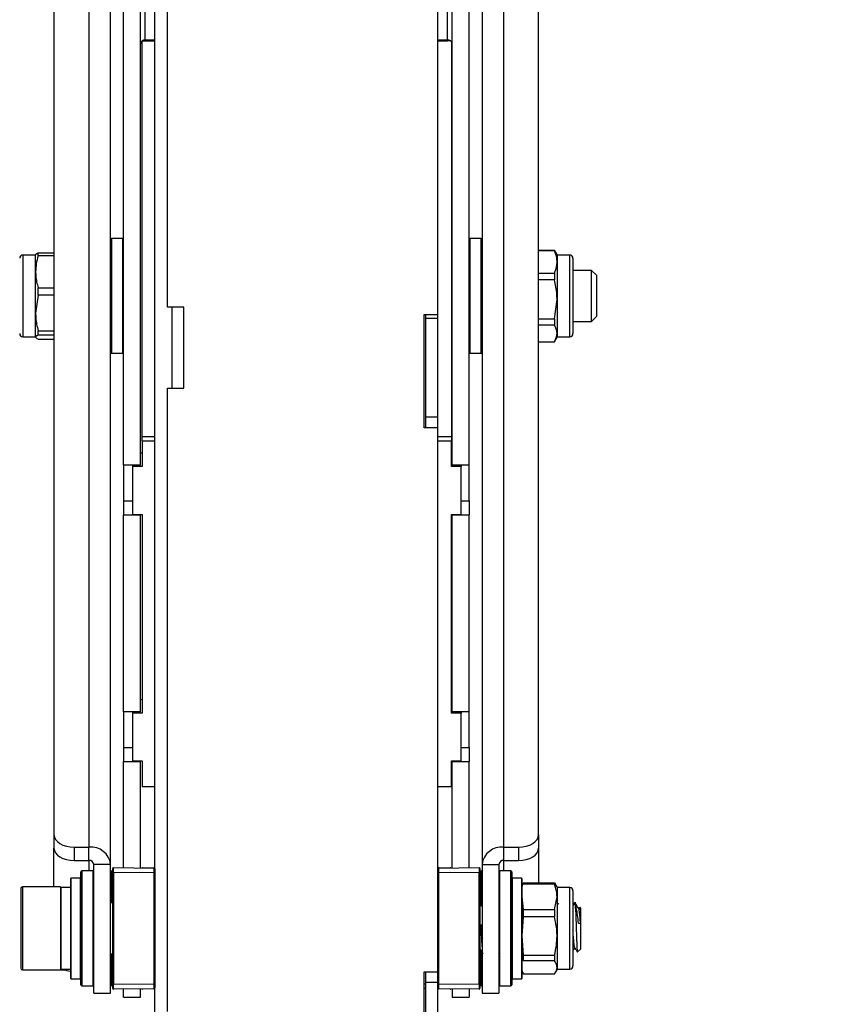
# Model space of a CAD drawing. Header units: inches. Extents: x 5 to 165, y 3 to 108.
# Tile 86 of 139: x 129.84 to 134.86, y 42.28 to 48.36. Entities that reach past the tile are written whole.
import ezdxf

# ---------------------------------------------------------------- set-up
doc = ezdxf.new("R2010")
doc.units = ezdxf.units.IN
doc.header["$LTSCALE"] = 10
doc.header["$MEASUREMENT"] = 0
doc.styles.add('SLDTEXTSTYLE0', font='TXT', dxfattribs={"width": 0.75})
doc.dimstyles.new('SLDDIMSTYLE3', dxfattribs={"dimtxt": 1.377953, "dimasz": 1.56, "dimexe": 0, "dimexo": 0.0625, "dimgap": 0.344488, "dimtad": 0, "dimtih": 1, "dimtoh": 1, "dimrnd": 1e-09, "dimzin": 12, "dimdsep": 46, "dimtxsty": 'SLDTEXTSTYLE0', "dimsah": 1, "dimcen": 0.09, "dimadec": 0, "dimazin": 3, "dimtfac": 1, "dimtofl": 0, "dimtmove": 0, "dimatfit": 3, "dimfxl": 1, "dimfrac": 2, "dimtolj": 1, "dimtzin": 12, "dimarcsym": 0})

# ---------------------------------------------------------------- blocks, each defined once
blk = doc.blocks.new('_D_9')
at = {"color": 1, "linetype": 'Continuous', "lineweight": 18}
for p, q in [((137.1954, 54.4413), (123.2985, 54.4413)), ((124.5485, 54.4413), (124.5485, 47.3277)), ((121.7486, 44.8392), (121.3287, 44.8392)), ((121.3287, 44.8392), (121.3287, 42.6517)), ((127.3484, 44.8392), (127.7683, 44.8392)), ((127.7683, 44.8392), (127.7683, 42.6517)), ((121.3287, 42.6517), (121.7486, 42.6517)), ((127.7683, 42.6517), (127.3484, 42.6517)), ((124.5485, 33.9499), (124.5485, 42.3718)), ((137.0954, 33.9499), (123.2985, 33.9499))]:
    blk.add_line(p, q, dxfattribs=at)
for points in [[(124.5485, 54.4413), (124.2885, 52.8813), (124.8085, 52.8813)], [(124.5485, 33.9499), (124.8085, 35.5099), (124.2885, 35.5099)]]:
    blk.add_solid(points, dxfattribs=at)
at = {"color": 1, "linetype": 'Continuous', "lineweight": 18, "char_height": 1.37795, "attachment_point": 1, "style": 'SLDTEXTSTYLE0'}
for s, insert in [('20.49', (122.2577, 46.8954)), ('520.48', (121.7486, 44.428))]:
    blk.add_mtext(s, dxfattribs=dict(at, insert=insert))

msp = doc.modelspace()

# ---------------------------------------------------------------- linework, layer by layer
at = {"color": 7, "linetype": 'Continuous', "lineweight": 25}
for p, q in [((132.427442, 46.541265), (132.427442, 50.491265)), ((130.055442, 50.305359), (130.055442, 43.327593)), ((133.049442, 43.327593), (133.049442, 50.309296)), ((130.485442, 45.609313), (130.485442, 50.224585)), ((130.589442, 45.609313), (130.589442, 50.224585)), ((132.515442, 45.609313), (132.515442, 50.224585)), ((132.619442, 45.609313), (132.619442, 50.224585)), ((130.405442, 43.145155), (130.405442, 50.211765)), ((132.699442, 50.211765), (132.699442, 43.145155)), ((130.678442, 43.117484), (130.678442, 49.684265)), ((130.757442, 46.585598), (130.757442, 49.684265)), ((130.599442, 48.230097), (130.599442, 48.230436)), ((130.599442, 45.788077), (130.599442, 48.230097)), ((130.599442, 48.230097), (130.619442, 48.230097)), ((130.619442, 48.236488), (130.619442, 48.230097)), ((132.485442, 48.230097), (132.485442, 48.236488)), ((132.505911, 48.230097), (132.485442, 48.230097)), ((132.510442, 48.225859), (132.510442, 45.788077)), ((130.480442, 47.009987), (130.410442, 47.009987)), ((132.694442, 47.009987), (132.624442, 47.009987)), ((129.941906, 46.907456), (129.863166, 46.907456)), ((129.942585, 46.912569), (129.941906, 46.911393)), ((129.941906, 46.804028), (129.941906, 46.911234)), ((129.95759, 46.902559), (129.95759, 46.921782)), ((129.95759, 46.921782), (130.055442, 46.921782)), ((130.055442, 46.902559), (129.95759, 46.902559)), ((133.049442, 46.938556), (133.147293, 46.938556)), ((133.147293, 46.934592), (133.049442, 46.934592)), ((133.147293, 46.938556), (133.147293, 46.934592)), ((133.162977, 46.911393), (133.147565, 46.938087)), ((133.162977, 46.911393), (133.162977, 46.865347)), ((133.241717, 46.907456), (133.162977, 46.907456)), ((133.261403, 46.88777), (133.261403, 46.423204)), ((133.162977, 46.865347), (133.162977, 46.633591)), ((129.941906, 46.549293), (129.941906, 46.804028)), ((133.049442, 46.796102), (133.147293, 46.796102)), ((133.147293, 46.796102), (133.147293, 46.75415)), ((133.376843, 46.812967), (133.261403, 46.812967)), ((133.406843, 46.782967), (133.376843, 46.812967)), ((133.376843, 46.498007), (133.376843, 46.812967)), ((133.406843, 46.782967), (133.406843, 46.528007)), ((129.95759, 46.659385), (129.95759, 46.705497)), ((129.95759, 46.705497), (130.055442, 46.705497)), ((133.147293, 46.75415), (133.049442, 46.75415)), ((129.95759, 46.659385), (129.941906, 46.549293)), ((130.055442, 46.659385), (129.95759, 46.659385)), ((130.857442, 46.585598), (130.757442, 46.585598)), ((130.857442, 46.085598), (130.857442, 46.585598)), ((133.147293, 46.513033), (133.162977, 46.633591)), ((133.162977, 46.633591), (133.162977, 46.423731)), ((129.941906, 46.400752), (129.941906, 46.549293)), ((132.342442, 46.541265), (132.427442, 46.541265)), ((132.342442, 45.841265), (132.342442, 46.541265)), ((132.352442, 46.516265), (132.352442, 46.541265)), ((132.426442, 46.516265), (132.352442, 46.516265)), ((132.352442, 45.906265), (132.352442, 46.516265)), ((132.426442, 46.516265), (132.426442, 46.541265)), ((132.426442, 45.906265), (132.426442, 46.516265)), ((133.376843, 46.498007), (133.406843, 46.528007)), ((133.049442, 46.513033), (133.147293, 46.513033)), ((133.147293, 46.475044), (133.049442, 46.475044)), ((133.147293, 46.513033), (133.147293, 46.475044)), ((133.261403, 46.498007), (133.376843, 46.498007)), ((129.863166, 46.403519), (129.941906, 46.403519)), ((129.941906, 46.399582), (129.942585, 46.398406)), ((129.95759, 46.439202), (130.055442, 46.439202)), ((129.95759, 46.412313), (129.95759, 46.439202)), ((130.055442, 46.412313), (129.95759, 46.412313)), ((133.147565, 46.372887), (133.162977, 46.399582)), ((133.162977, 46.423731), (133.162977, 46.399582)), ((133.162977, 46.403519), (133.241717, 46.403519)), ((129.95759, 46.389192), (130.055442, 46.389192)), ((133.049442, 46.372418), (133.147293, 46.372418)), ((130.410442, 46.300987), (130.480442, 46.300987)), ((132.624442, 46.300987), (132.694442, 46.300987)), ((130.757442, 42.236931), (130.757442, 46.085598)), ((130.757442, 46.085598), (130.857442, 46.085598)), ((132.426442, 45.906265), (132.352442, 45.906265)), ((132.352442, 45.841265), (132.352442, 45.906265)), ((132.426442, 45.841265), (132.426442, 45.906265)), ((130.599442, 45.75953), (130.599442, 45.788077)), ((132.427442, 45.841265), (132.342442, 45.841265)), ((132.427442, 42.481265), (132.427442, 45.841265)), ((132.510442, 45.788077), (132.510442, 45.75953)), ((130.599442, 45.75953), (130.599442, 45.602383)), ((132.510442, 45.602383), (132.510442, 45.75953)), ((130.599442, 45.684771), (130.589442, 45.684771)), ((132.515442, 45.684771), (132.510442, 45.684771)), ((130.589442, 45.609313), (130.485442, 45.609313)), ((130.485442, 45.609313), (130.485442, 45.388938)), ((130.539442, 45.609313), (130.539442, 45.602383)), ((130.539442, 45.602383), (130.539442, 45.306398)), ((130.599442, 45.602383), (130.539442, 45.602383)), ((132.570442, 45.602383), (132.510442, 45.602383)), ((132.619442, 45.609313), (132.515442, 45.609313)), ((132.570442, 45.609313), (132.570442, 45.602383)), ((132.570442, 45.306398), (132.570442, 45.602383)), ((132.619442, 45.388938), (132.619442, 45.609313)), ((130.485442, 45.388938), (130.539442, 45.388938)), ((130.485442, 45.388938), (130.485442, 45.304174)), ((132.570442, 45.388938), (132.619442, 45.388938)), ((132.619442, 45.388938), (132.619442, 45.304174)), ((130.485442, 45.304174), (130.589442, 45.304174)), ((130.485442, 44.086355), (130.485442, 45.304174)), ((130.539442, 45.306398), (130.599442, 45.306398)), ((130.589442, 45.306398), (130.589442, 45.304174)), ((130.589442, 44.086355), (130.589442, 45.304174)), ((130.599442, 45.306398), (130.599442, 44.079425)), ((132.510442, 45.306398), (132.570442, 45.306398)), ((132.510442, 44.079425), (132.510442, 45.306398)), ((132.515442, 45.306398), (132.515442, 45.304174)), ((132.515442, 45.304174), (132.619442, 45.304174)), ((132.515442, 44.086355), (132.515442, 45.304174)), ((132.619442, 44.086355), (132.619442, 45.304174)), ((130.599442, 44.161812), (130.589442, 44.161812)), ((132.515442, 44.161812), (132.510442, 44.161812)), ((130.589442, 44.086355), (130.485442, 44.086355)), ((130.485442, 44.086355), (130.485442, 43.86598)), ((130.539442, 44.086355), (130.539442, 44.079425)), ((132.619442, 44.086355), (132.515442, 44.086355)), ((132.570442, 44.086355), (132.570442, 44.079425)), ((132.619442, 43.86598), (132.619442, 44.086355)), ((130.539442, 44.079425), (130.539442, 43.78344)), ((130.599442, 44.079425), (130.539442, 44.079425)), ((132.570442, 44.079425), (132.510442, 44.079425)), ((132.570442, 43.78344), (132.570442, 44.079425)), ((130.485442, 43.86598), (130.539442, 43.86598)), ((130.485442, 43.86598), (130.485442, 43.781216)), ((132.570442, 43.86598), (132.619442, 43.86598)), ((132.619442, 43.86598), (132.619442, 43.781216)), ((130.485442, 43.781216), (130.589442, 43.781216)), ((130.485442, 43.124125), (130.485442, 43.781216)), ((130.539442, 43.78344), (130.599442, 43.78344)), ((130.589442, 43.78344), (130.589442, 43.781216)), ((130.589442, 43.123217), (130.589442, 43.781216)), ((130.599442, 43.78344), (130.599442, 43.626294)), ((132.510442, 43.78344), (132.570442, 43.78344)), ((132.510442, 43.626294), (132.510442, 43.78344)), ((132.515442, 43.78344), (132.515442, 43.781216)), ((132.515442, 43.781216), (132.619442, 43.781216)), ((132.515442, 43.123217), (132.515442, 43.781216)), ((132.619442, 43.124125), (132.619442, 43.781216)), ((130.599442, 43.626294), (130.678442, 43.626294)), ((130.677442, 43.122449), (130.677442, 43.626294)), ((132.427442, 43.626294), (132.510442, 43.626294)), ((130.055442, 43.327593), (130.055442, 43.245205)), ((133.049442, 43.327593), (133.049442, 43.245205)), ((130.055442, 43.005615), (130.055442, 43.245205)), ((130.180442, 43.251308), (130.180442, 43.16892)), ((130.180442, 43.251308), (130.271442, 43.251308)), ((130.271442, 43.16892), (130.271442, 43.251308)), ((132.833442, 43.251308), (132.924442, 43.251308)), ((132.833442, 43.16892), (132.833442, 43.251308)), ((132.924442, 43.251308), (132.924442, 43.16892)), ((133.049442, 43.245205), (133.049442, 43.031321)), ((130.180442, 43.16892), (130.271442, 43.16892)), ((130.405442, 43.145155), (130.301442, 43.145155)), ((130.301442, 42.349709), (130.301442, 43.145155)), ((130.405442, 42.349709), (130.405442, 43.145155)), ((130.418442, 43.094666), (130.418442, 43.119665)), ((130.423486, 43.124665), (130.673486, 43.122484)), ((130.602486, 43.124665), (130.672486, 43.124054)), ((130.678442, 43.117484), (130.678442, 43.092485)), ((132.431398, 43.122484), (132.681398, 43.124665)), ((132.432398, 43.124054), (132.502398, 43.124665)), ((132.686442, 43.119665), (132.686442, 43.094666)), ((132.699442, 43.145155), (132.699442, 42.349709)), ((132.699442, 43.145155), (132.803442, 43.145155)), ((132.803442, 43.145155), (132.803442, 42.349709)), ((132.833442, 43.16892), (132.924442, 43.16892)), ((130.158442, 42.478613), (130.158442, 43.058459)), ((130.219442, 43.060459), (130.160442, 43.060459)), ((130.221442, 42.906691), (130.221442, 43.099209)), ((130.296442, 43.104209), (130.226442, 43.104209)), ((130.423486, 43.094666), (130.418442, 43.094666)), ((130.418442, 42.404752), (130.418442, 43.094666)), ((130.423486, 43.094666), (130.423486, 42.404752)), ((130.673486, 43.092485), (130.423486, 43.094666)), ((130.673486, 42.406934), (130.673486, 43.092485)), ((130.673486, 43.092485), (130.678442, 43.092485)), ((130.678442, 43.092485), (130.678442, 42.406934)), ((132.681398, 43.094666), (132.431398, 43.092485)), ((132.431398, 43.092485), (132.431398, 42.406934)), ((132.681398, 42.404752), (132.681398, 43.094666)), ((132.686442, 43.094666), (132.681398, 43.094666)), ((132.686442, 43.094666), (132.686442, 42.404752)), ((132.878442, 43.104209), (132.808442, 43.104209)), ((132.883442, 43.099209), (132.883442, 42.400209)), ((132.944442, 43.060459), (132.885442, 43.060459)), ((132.946442, 43.058459), (132.946442, 42.934273)), ((129.850568, 42.995615), (129.850568, 42.503804)), ((130.096631, 43.005615), (129.860568, 43.005615)), ((130.096631, 43.005615), (130.096631, 42.493804)), ((130.156442, 43.001678), (130.098631, 43.001678)), ((132.950608, 43.021163), (132.946442, 43.005615)), ((132.951815, 43.020752), (132.953721, 43.031321)), ((132.953721, 43.031321), (132.953721, 43.022868)), ((132.953721, 43.031321), (133.147293, 43.031321)), ((133.147293, 43.022868), (132.953721, 43.022868)), ((133.147293, 43.031321), (133.147293, 43.022868)), ((133.147293, 43.031321), (133.152789, 43.020683)), ((133.162977, 43.005615), (133.154001, 43.021163)), ((133.162977, 43.005615), (133.162977, 42.94426)), ((133.241717, 43.001678), (133.162977, 43.001678)), ((132.946442, 42.94426), (132.953721, 42.865653)), ((132.946442, 42.934273), (132.946442, 42.440959)), ((133.147293, 42.865653), (133.162977, 42.94426)), ((133.162977, 42.94426), (133.162977, 42.703012)), ((133.261403, 42.981993), (133.261403, 42.827193)), ((130.221442, 42.400209), (130.221442, 42.906691)), ((130.418442, 42.90719), (130.405442, 42.90719)), ((132.953721, 42.865653), (132.953721, 42.821982)), ((132.953721, 42.865653), (133.147293, 42.865653)), ((133.147293, 42.865653), (133.147293, 42.821982)), ((133.170906, 42.905057), (133.162977, 42.891392)), ((133.270316, 42.906755), (133.261403, 42.891392)), ((133.278048, 42.90719), (133.270883, 42.90719)), ((133.278048, 42.896484), (133.278048, 42.845733)), ((133.295198, 42.87719), (133.289931, 42.882456)), ((133.295198, 42.87719), (133.295198, 42.870226)), ((133.303427, 42.879011), (133.297679, 42.869115)), ((133.308048, 42.87719), (133.305457, 42.87978)), ((133.308048, 42.87719), (133.308048, 42.848526)), ((132.953721, 42.821982), (132.946442, 42.703012)), ((133.147293, 42.821982), (132.953721, 42.821982)), ((133.261403, 42.827193), (133.261403, 42.517426)), ((133.295955, 42.782871), (133.308048, 42.779998)), ((133.308048, 42.779998), (133.308048, 42.622229)), ((132.946442, 42.703012), (132.953721, 42.584042)), ((133.162977, 42.703012), (133.162977, 42.508461)), ((130.405442, 42.592229), (130.418442, 42.592229)), ((132.801811, 42.594361), (132.802796, 42.592664)), ((132.953721, 42.584042), (133.147293, 42.584042)), ((132.953721, 42.584042), (132.953721, 42.548824)), ((133.147293, 42.584042), (133.147293, 42.548824)), ((133.290163, 42.604344), (133.308048, 42.622229)), ((133.147293, 42.548824), (132.953721, 42.548824)), ((133.162977, 42.508461), (133.162977, 42.493804)), ((129.860568, 42.493804), (130.096631, 42.493804)), ((130.096631, 42.493804), (130.120529, 42.493804)), ((130.098631, 42.497741), (130.156442, 42.497741)), ((130.158442, 42.440959), (130.158442, 42.478613)), ((132.342442, 42.481265), (132.427442, 42.481265)), ((132.342442, 41.781265), (132.342442, 42.481265)), ((132.352442, 42.416265), (132.352442, 42.481265)), ((132.426442, 42.416265), (132.426442, 42.481265)), ((132.946442, 42.493804), (132.950608, 42.478256)), ((132.953721, 42.468098), (133.147293, 42.468098)), ((133.154001, 42.478256), (133.162977, 42.493804)), ((133.162977, 42.497741), (133.241717, 42.497741)), ((130.160442, 42.438959), (130.219442, 42.438959)), ((130.226442, 42.395209), (130.296442, 42.395209)), ((130.423486, 42.404752), (130.418442, 42.404752)), ((130.418442, 42.379753), (130.418442, 42.404752)), ((130.423486, 42.404752), (130.673486, 42.406934)), ((130.673486, 42.406934), (130.678442, 42.406934)), ((130.678442, 42.406934), (130.678442, 42.381935)), ((130.678442, 38.638265), (130.678442, 42.381935)), ((132.426442, 42.416265), (132.352442, 42.416265)), ((132.352442, 41.806265), (132.352442, 42.416265)), ((132.426442, 41.806265), (132.426442, 42.416265)), ((132.431398, 42.406934), (132.426442, 42.406934)), ((132.431398, 42.406934), (132.681398, 42.404752)), ((132.686442, 42.404752), (132.681398, 42.404752)), ((132.686442, 42.404752), (132.686442, 42.379753)), ((132.808442, 42.395209), (132.878442, 42.395209)), ((132.885442, 42.438959), (132.944442, 42.438959)), ((130.301442, 42.349709), (130.405442, 42.349709)), ((130.673486, 42.376935), (130.423486, 42.374753)), ((130.485442, 42.324709), (130.485442, 42.375294)), ((130.485442, 42.324709), (130.589442, 42.324709)), ((130.589442, 42.324709), (130.589442, 42.376202)), ((130.672486, 42.375364), (130.602486, 42.374753)), ((130.677442, 39.553739), (130.677442, 42.37697)), ((132.352442, 42.377624), (132.342442, 42.377711)), ((132.427442, 41.781265), (132.427442, 42.37697)), ((132.681398, 42.374753), (132.431398, 42.376935)), ((132.502398, 42.374753), (132.432398, 42.375364)), ((132.515442, 42.376202), (132.515442, 42.324709)), ((132.515442, 42.324709), (132.619442, 42.324709)), ((132.619442, 42.375294), (132.619442, 42.324709)), ((132.699442, 42.349709), (132.803442, 42.349709))]:
    msp.add_line(p, q, dxfattribs=at)
at = {"color": 8, "linetype": 'Continuous', "lineweight": 25}
for p, q in [((130.271442, 50.305359), (130.271442, 43.251308)), ((132.833442, 43.251308), (132.833442, 50.288603)), ((130.619442, 48.236488), (130.619442, 50.206765)), ((132.485442, 48.236488), (132.485442, 50.206765)), ((130.619442, 48.236488), (130.678442, 48.236488)), ((130.619442, 48.230097), (130.678442, 48.230097)), ((132.427442, 48.236488), (132.485442, 48.236488)), ((132.427442, 48.230097), (132.485442, 48.230097)), ((130.410442, 47.009987), (130.410442, 46.300987)), ((130.480442, 46.373101), (130.480442, 47.009987)), ((132.624442, 47.009987), (132.624442, 46.300987)), ((132.694442, 46.655487), (132.694442, 47.009987)), ((129.863166, 46.907456), (129.863166, 46.67956)), ((133.241717, 46.403519), (133.241717, 46.907456)), ((129.863166, 46.67956), (129.863166, 46.403519)), ((132.694442, 46.300987), (132.694442, 46.655487)), ((130.782442, 46.585598), (130.782442, 46.085598)), ((130.480442, 46.300987), (130.480442, 46.373101)), ((130.599442, 45.788077), (130.678442, 45.788077)), ((132.427442, 45.788077), (132.510442, 45.788077)), ((130.599442, 45.75953), (130.678442, 45.75953)), ((132.427442, 45.75953), (132.510442, 45.75953)), ((130.271442, 43.16892), (130.271442, 43.104209)), ((132.833442, 43.104209), (132.833442, 43.16892)), ((130.160442, 43.060459), (130.160442, 42.476857)), ((130.219442, 42.438959), (130.219442, 43.060459)), ((130.226442, 43.104209), (130.226442, 42.908936)), ((130.296442, 42.395209), (130.296442, 43.104209)), ((130.410442, 43.104209), (130.410442, 42.90719)), ((132.431398, 43.092485), (132.427442, 43.092485)), ((132.694442, 42.892481), (132.694442, 43.104209)), ((132.808442, 43.104209), (132.808442, 42.489322)), ((132.878442, 42.395209), (132.878442, 43.104209)), ((132.885442, 43.060459), (132.885442, 42.438959)), ((132.944442, 42.935468), (132.944442, 43.060459)), ((129.860568, 43.005615), (129.860568, 42.493804)), ((130.098631, 43.001678), (130.098631, 42.497741)), ((130.156442, 43.001678), (130.156442, 42.497741)), ((133.241717, 42.833759), (133.241717, 43.001678)), ((132.944442, 42.438959), (132.944442, 42.935468)), ((130.226442, 42.908936), (130.226442, 42.395209)), ((133.241717, 42.497741), (133.241717, 42.833759)), ((130.410442, 42.592229), (130.410442, 42.395209)), ((132.694442, 42.395209), (132.694442, 42.609412)), ((130.160442, 42.476857), (130.160442, 42.438959)), ((132.808442, 42.489322), (132.808442, 42.395209)), ((132.342442, 42.40771), (132.352442, 42.407623))]:
    msp.add_line(p, q, dxfattribs=at)
at = {"color": 7, "linetype": 'Continuous', "lineweight": 25, "flags": 128}
for points in [[(130.055442, 43.327593), (130.057844, 43.31271), (130.064957, 43.2984), (130.076508, 43.285211), (130.092054, 43.273651), (130.110996, 43.264164), (130.132606, 43.257115), (130.156056, 43.252774), (130.180442, 43.251308)], [(132.924442, 43.251308), (132.948828, 43.252774), (132.972277, 43.257115), (132.993888, 43.264164), (133.01283, 43.273651), (133.028376, 43.285211), (133.039927, 43.2984), (133.04704, 43.31271), (133.049442, 43.327593)], [(130.055442, 43.245205), (130.057844, 43.230323), (130.064957, 43.216012), (130.076508, 43.202823), (130.092054, 43.191264), (130.110996, 43.181777), (130.132606, 43.174727), (130.156056, 43.170386), (130.180442, 43.16892)], [(132.924442, 43.16892), (132.948828, 43.170386), (132.972277, 43.174727), (132.993888, 43.181777), (133.01283, 43.191264), (133.028376, 43.202823), (133.039927, 43.216012), (133.04704, 43.230323), (133.049442, 43.245205)]]:
    msp.add_lwpolyline(points, dxfattribs=at)
at = {"color": 7, "linetype": 'Continuous', "lineweight": 25}
for centre, radius, start, end in [((130.616649, 48.209196), 0.027434, 84.1561482, 172.6155021), ((132.488235, 48.209196), 0.027434, 7.3844979, 95.8438518), ((130.410442, 47.004987), 0.005, 90, 180), ((130.480442, 47.004987), 0.005, 0, 90), ((132.624442, 47.004987), 0.005, 90, 180), ((132.694442, 47.004987), 0.005, 0, 90), ((129.863166, 46.88777), 0.019685, 90, 180), ((133.241717, 46.88777), 0.019685, 0, 90), ((129.863166, 46.423204), 0.019685, 180, 270), ((133.241717, 46.423204), 0.019685, 270, 360), ((130.410442, 46.305987), 0.005, 180, 270), ((130.480442, 46.305987), 0.005, 270, 360), ((132.624442, 46.305987), 0.005, 180, 270), ((132.694442, 46.305987), 0.005, 270, 360), ((130.283919, 43.129405), 0.12254, 7.3844979, 95.8438518), ((132.820965, 43.129405), 0.12254, 84.1561482, 172.6155021), ((130.274235, 43.141629), 0.027434, 7.3844979, 95.8438518), ((130.423442, 43.119665), 0.005, 89.5, 180), ((130.602442, 43.119665), 0.005, 89.5, 136.0603597), ((130.672442, 43.119055), 0.005, 43.0282127, 89.5), ((130.673442, 43.117484), 0.005, 0, 89.5), ((132.431442, 43.117484), 0.005, 90.5, 143.1301024), ((132.432442, 43.119055), 0.005, 90.5, 136.6718304), ((132.502442, 43.119665), 0.005, 43.9396403, 90.5), ((132.681442, 43.119665), 0.005, 0, 90.5), ((132.830649, 43.141629), 0.027434, 84.1561482, 172.6155021), ((130.160442, 43.058459), 0.002, 90, 180), ((130.219442, 43.058459), 0.002, 0, 90), ((130.226442, 43.099209), 0.005, 90, 180), ((130.296442, 43.099209), 0.005, 0, 90), ((130.410442, 43.099209), 0.005, 90, 180), ((132.694442, 43.099209), 0.005, 0, 90), ((132.808442, 43.099209), 0.005, 90, 180), ((132.878442, 43.099209), 0.005, 0, 90), ((132.885442, 43.058459), 0.002, 90, 180), ((132.944442, 43.058459), 0.002, 0, 90), ((129.860568, 42.995615), 0.01, 90, 180), ((130.098631, 43.003678), 0.002, 180, 270), ((130.156442, 42.999678), 0.002, 0, 90), ((133.241717, 42.981993), 0.019685, 0, 90), ((129.860568, 42.503804), 0.01, 180, 270), ((133.241717, 42.517426), 0.019685, 270, 360), ((130.098631, 42.495741), 0.002, 90, 180), ((130.176342, 42.660666), 0.175918, 247.8414115, 264.1599526), ((130.156442, 42.499741), 0.002, 270, 360), ((130.160442, 42.440959), 0.002, 180, 270), ((130.219442, 42.440959), 0.002, 270, 360), ((132.885442, 42.440959), 0.002, 180, 270), ((132.944442, 42.440959), 0.002, 270, 360), ((130.226442, 42.400209), 0.005, 180, 270), ((130.296442, 42.400209), 0.005, 270, 360), ((130.410442, 42.400209), 0.005, 180, 270), ((130.423442, 42.379753), 0.005, 180, 270.5), ((130.673442, 42.381935), 0.005, 270.5, 0), ((132.431442, 42.381935), 0.005, 180, 269.5), ((132.681442, 42.379753), 0.005, 269.5, 0), ((132.694442, 42.400209), 0.005, 270, 360), ((132.808442, 42.400209), 0.005, 180, 270), ((132.878442, 42.400209), 0.005, 270, 360), ((130.602442, 42.379753), 0.005, 223.9396403, 270.5), ((130.672442, 42.380364), 0.005, 270.5, 316.6718304), ((132.432442, 42.380364), 0.005, 223.0282127, 269.5), ((132.502442, 42.379753), 0.005, 269.5, 316.0603597)]:
    msp.add_arc(centre, radius, start, end, dxfattribs=at)
for centre, major_axis, start_param, end_param in [((130.423442, 43.094664), (0.000044, 0.030001), 4.71245456, 6.28317473), ((130.673442, 43.092483), (0.000044, 0.030001), 4.71245456, 6.28317473), ((132.431442, 43.092483), (-0.000044, 0.030001), 0.00001058, 1.57073075), ((132.681442, 43.094664), (-0.000044, 0.030001), 0.00001058, 1.57073075), ((130.423442, 42.404754), (-0.000044, 0.030001), 3.14160323, 4.7123234), ((130.673442, 42.406936), (-0.000044, 0.030001), 3.14160323, 4.7123234), ((132.431442, 42.406936), (0.000044, 0.030001), 1.5708619, 3.14158208), ((132.681442, 42.404754), (0.000044, 0.030001), 1.5708619, 3.14158208)]:
    msp.add_ellipse(centre, major_axis=major_axis, ratio=0.00145429, start_param=start_param, end_param=end_param, dxfattribs=at)
at = {"color": 8, "linetype": 'Continuous', "lineweight": 25}
for centre, major_axis, start_param, end_param in [((130.602442, 43.094664), (0.000044, 0.030001), 5.95905574, 6.28317473), ((130.672442, 43.094054), (0.000044, 0.030001), 5.86315526, 6.28317473), ((132.432442, 43.094054), (-0.000044, 0.030001), 0.00001058, 0.32412957), ((132.502442, 43.094664), (-0.000044, 0.030001), 0.00001058, 0.32412957), ((130.602442, 42.404754), (-0.000044, 0.030001), 3.14160323, 3.46572222), ((130.672442, 42.405365), (-0.000044, 0.030001), 3.14160323, 3.56160495), ((132.432442, 42.405365), (0.000044, 0.030001), 2.81746308, 3.14158208), ((132.502442, 42.404754), (0.000044, 0.030001), 2.81746308, 3.14158208)]:
    msp.add_ellipse(centre, major_axis=major_axis, ratio=0.00145429, start_param=start_param, end_param=end_param, dxfattribs=at)
at = {"color": 7, "linetype": 'Continuous', "lineweight": 25}
for points, knots in [([(129.941906, 46.910222), (129.942247, 46.911526), (129.943265, 46.915423), (129.951866, 46.919241), (129.95759, 46.921782)], [0, 0, 0, 0, 0.33451476, 1, 1, 1, 1]), ([(129.95759, 46.902559), (129.953152, 46.886446), (129.944212, 46.853996), (129.942679, 46.820761), (129.941906, 46.804028)], [0, 0, 0, 0, 0.4965381, 1, 1, 1, 1]), ([(133.162977, 46.865347), (133.162637, 46.873156), (133.161619, 46.896499), (133.153018, 46.919371), (133.147293, 46.934592)], [0, 0, 0, 0, 0.334514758, 1, 1, 1, 1]), ([(133.147293, 46.796102), (133.148213, 46.798269), (133.157824, 46.820906), (133.16053, 46.844244), (133.162977, 46.865347)], [0, 0, 0, 0, 0.09573279, 1, 1, 1, 1]), ([(129.941906, 46.804028), (129.942137, 46.795438), (129.942697, 46.774594), (129.947638, 46.741559), (129.954264, 46.717549), (129.95759, 46.705497)], [0, 0, 0, 0, 0.25880952, 0.627955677, 1, 1, 1, 1]), ([(133.162977, 46.633591), (133.162774, 46.644112), (133.161988, 46.684736), (133.153548, 46.724606), (133.147293, 46.75415)], [0, 0, 0, 0, 0.258986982, 1, 1, 1, 1]), ([(129.941906, 46.549293), (129.942137, 46.539695), (129.942697, 46.516406), (129.947638, 46.479495), (129.954264, 46.452668), (129.95759, 46.439202)], [0, 0, 0, 0, 0.25880952, 0.62795568, 1, 1, 1, 1]), ([(133.162977, 46.423731), (133.162774, 46.428209), (133.161988, 46.4455), (133.153548, 46.46247), (133.147293, 46.475044)], [0, 0, 0, 0, 0.25898698, 1, 1, 1, 1]), ([(129.95759, 46.412313), (129.951866, 46.409772), (129.943265, 46.405953), (129.942247, 46.402056), (129.941906, 46.400752)], [0, 0, 0, 0, 0.66548524, 1, 1, 1, 1]), ([(129.941906, 46.400752), (129.942576, 46.399002), (129.943923, 46.395479), (129.951436, 46.391638), (129.95668, 46.389553), (129.95759, 46.389192)], [0, 0, 0, 0, 0.449184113, 0.904405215, 1, 1, 1, 1]), ([(133.147293, 46.372418), (133.151732, 46.380809), (133.160672, 46.397709), (133.162205, 46.415017), (133.162977, 46.423731)], [0, 0, 0, 0, 0.4965381, 1, 1, 1, 1]), ([(130.673486, 43.122484), (130.673798, 43.122481), (130.67446, 43.122475), (130.676913, 43.122454), (130.67844, 43.12244), (130.678442, 43.12244)], [0, 0, 0, 0, 0.47183607, 0.99918094, 1, 1, 1, 1]), ([(132.427442, 43.122449), (132.42843, 43.122458), (132.430637, 43.122477), (132.431127, 43.122481), (132.431398, 43.122484)], [0, 0, 0, 0, 0.4476656, 1, 1, 1, 1]), ([(133.162977, 42.94426), (133.162747, 42.951114), (133.162187, 42.967742), (133.157245, 42.994098), (133.150619, 43.013253), (133.147293, 43.022868)], [0, 0, 0, 0, 0.25880952, 0.627955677, 1, 1, 1, 1]), ([(132.699442, 42.882349), (132.698572, 42.883848), (132.694235, 42.891313), (132.689904, 42.89879), (132.686442, 42.904765)], [0, 0, 0, 0, 0.20066549, 1, 1, 1, 1]), ([(133.270273, 42.903745), (133.270903, 42.904999), (133.272575, 42.908324), (133.274899, 42.888278), (133.277008, 42.859791), (133.278048, 42.845733)], [0, 0, 0, 0, 0.23482823, 0.62240678, 1, 1, 1, 1]), ([(133.278048, 42.896484), (133.277334, 42.901833), (133.27645, 42.908461), (133.275445, 42.906267), (133.275251, 42.905843)], [0, 0, 0, 0, 0.80718663, 1, 1, 1, 1]), ([(133.298697, 42.867363), (133.294924, 42.873855), (133.287377, 42.886846), (133.279839, 42.899854), (133.276068, 42.906361)], [0, 0, 0, 0, 0.49977686, 1, 1, 1, 1]), ([(133.295955, 42.782871), (133.293858, 42.799294), (133.289665, 42.832139), (133.283307, 42.872013), (133.279705, 42.888773), (133.278048, 42.896484)], [0, 0, 0, 0, 0.35063941, 0.70127088, 1, 1, 1, 1]), ([(133.308048, 42.777894), (133.307069, 42.792552), (133.305085, 42.822252), (133.301711, 42.852387), (133.299868, 42.867668), (133.298769, 42.866806), (133.298696, 42.866749)], [0, 0, 0, 0, 0.32446817, 0.65748671, 0.97728621, 1, 1, 1, 1]), ([(133.304717, 42.87904), (133.304873, 42.879317), (133.305614, 42.880629), (133.306602, 42.869942), (133.307622, 42.85483), (133.308048, 42.848526)], [0, 0, 0, 0, 0.135157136, 0.639180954, 1, 1, 1, 1]), ([(133.162977, 42.703012), (133.162747, 42.713384), (133.162187, 42.738551), (133.157245, 42.77844), (133.150619, 42.80743), (133.147293, 42.821982)], [0, 0, 0, 0, 0.25880952, 0.62795568, 1, 1, 1, 1]), ([(133.278048, 42.845733), (133.278622, 42.830285), (133.279769, 42.799379), (133.281314, 42.745424), (133.283132, 42.693985), (133.284858, 42.649612), (133.28639, 42.618371), (133.287937, 42.602828), (133.288811, 42.604737), (133.289112, 42.605395)], [0, 0, 0, 0, 0.15747076, 0.31503963, 0.46851518, 0.62081042, 0.77318674, 0.92186245, 1, 1, 1, 1]), ([(133.308048, 42.848526), (133.308048, 42.845724), (133.308048, 42.832651), (133.308048, 42.80888), (133.308048, 42.786506), (133.308048, 42.777894)], [0, 0, 0, 0, 0.14370009, 0.67040013, 1, 1, 1, 1]), ([(132.691372, 42.773834), (132.692142, 42.757935), (132.693921, 42.721168), (132.696867, 42.667588), (132.698641, 42.641262), (132.699442, 42.62937)], [0, 0, 0, 0, 0.29464797, 0.68137702, 1, 1, 1, 1]), ([(133.147293, 42.584042), (133.151732, 42.603497), (133.160672, 42.642679), (133.162205, 42.682809), (133.162977, 42.703012)], [0, 0, 0, 0, 0.496538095, 1, 1, 1, 1]), ([(133.27222, 42.633816), (133.271861, 42.633803), (133.270449, 42.633751), (133.267916, 42.652336), (133.26517, 42.686405), (133.262717, 42.718499), (133.261548, 42.736466), (133.261403, 42.738708)], [0, 0, 0, 0, 0.09856838, 0.3873602, 0.66712415, 0.95845225, 1, 1, 1, 1]), ([(132.686442, 42.623554), (132.688638, 42.619774), (132.694621, 42.609475), (132.700592, 42.59918), (132.704371, 42.592664)], [0, 0, 0, 0, 0.36702673, 1, 1, 1, 1]), ([(133.261403, 42.610204), (133.26186, 42.610994), (133.265747, 42.6177), (133.269639, 42.624396), (133.273073, 42.630303)], [0, 0, 0, 0, 0.11781142, 1, 1, 1, 1]), ([(133.272235, 42.631745), (133.276018, 42.625234), (133.281263, 42.616209), (133.286497, 42.607186), (133.287955, 42.604672)], [0, 0, 0, 0, 0.72134935, 1, 1, 1, 1]), ([(133.272841, 42.629905), (133.276276, 42.62399), (133.279836, 42.617859), (133.283391, 42.611728), (133.283516, 42.611512)], [0, 0, 0, 0, 0.96490573, 1, 1, 1, 1]), ([(133.162977, 42.508461), (133.162637, 42.513013), (133.161619, 42.52662), (133.153018, 42.539952), (133.147293, 42.548824)], [0, 0, 0, 0, 0.33451476, 1, 1, 1, 1]), ([(133.147293, 42.468098), (133.148213, 42.469361), (133.157824, 42.482556), (133.16053, 42.49616), (133.162977, 42.508461)], [0, 0, 0, 0, 0.095732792, 1, 1, 1, 1]), ([(132.95139, 42.478665), (132.951653, 42.476302), (132.952046, 42.472769), (132.953304, 42.46926), (132.953721, 42.468098)], [0, 0, 0, 0, 0.66893071, 1, 1, 1, 1]), ([(130.678435, 42.376978), (130.677044, 42.376966), (130.674409, 42.376943), (130.673782, 42.376938), (130.673486, 42.376935)], [0, 0, 0, 0, 0.52777715, 1, 1, 1, 1]), ([(132.431398, 42.376935), (132.431086, 42.376938), (132.430424, 42.376943), (132.427971, 42.376965), (132.426444, 42.376978), (132.426442, 42.376978)], [0, 0, 0, 0, 0.47183607, 0.99918094, 1, 1, 1, 1])]:
    msp.add_open_spline(points, degree=3, knots=knots, dxfattribs=at)

# ---------------------------------------------------------------- dimensions: what is measured, and where the dimension line sits
at = {"color": 1, "linetype": 'Continuous', "lineweight": 18}
dim = msp.add_linear_dim(base=(124.548499, 54.441265), p1=(137.595426, 33.949857), p2=(137.695426, 54.441265), angle=90, dimstyle='SLDDIMSTYLE3', dxfattribs=at)
dim.commit()
dim.dimension.update_dxf_attribs({"geometry": '_D_9', "text_midpoint": (124.548499, 44.849743), "dimtype": 160})

doc.saveas('drawing.dxf')
